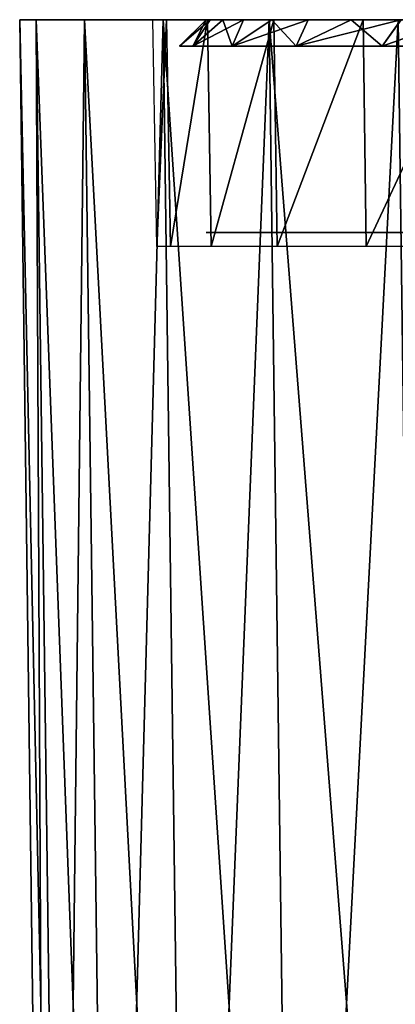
# Model space of a CAD drawing. Header units: millimetres. Extents: x -75 to 75, y -5 to 37.
# Tile 60 of 255: x -75 to -68, y 18 to 37. Entities that reach past the tile are written whole.
import ezdxf

# ---------------------------------------------------------------- set-up
doc = ezdxf.new("R2010")
doc.units = ezdxf.units.MM
doc.header["$LTSCALE"] = 101.851852
for name, color, linetype in [('10', 7, 'CONTINUOUS'), ('2', 7, 'CONTINUOUS'), ('27', 7, 'CONTINUOUS'), ('5', 7, 'CONTINUOUS'), ('79', 7, 'CONTINUOUS'), ('80', 7, 'CONTINUOUS'), ('84', 7, 'CONTINUOUS'), ('87', 7, 'CONTINUOUS'), ('9', 7, 'CONTINUOUS')]:
    doc.layers.add(name, color=color, linetype=linetype)

msp = doc.modelspace()

# ---------------------------------------------------------------- linework, layer by layer
at = {"layer": '10', "color": 251, "linetype": 'Continuous', "true_color": 0x565d62}
for points in [[(-74.208, 0, 91.639), (-74.693, 37, 92.123), (-75, 37, 89.001), (-74.208, 0, 91.639)], [(-74.516, 0, 88.517), (-74.208, 0, 91.639), (-75, 37, 89.001), (-74.516, 0, 88.517)], [(-73.298, 0, 94.64), (-73.782, 37, 95.124), (-74.693, 37, 92.123), (-73.298, 0, 94.64)], [(-74.208, 0, 91.639), (-73.298, 0, 94.64), (-74.693, 37, 92.123), (-74.208, 0, 91.639)], [(-71.819, 0, 97.406), (-72.304, 37, 97.89), (-73.782, 37, 95.124), (-71.819, 0, 97.406)], [(-73.298, 0, 94.64), (-71.819, 0, 97.406), (-73.782, 37, 95.124), (-73.298, 0, 94.64)], [(-69.83, 0, 99.83), (-70.314, 37, 100.314), (-72.304, 37, 97.89), (-69.83, 0, 99.83)], [(-71.819, 0, 97.406), (-69.83, 0, 99.83), (-72.304, 37, 97.89), (-71.819, 0, 97.406)], [(-67.406, 0, 101.819), (-67.89, 37, 102.304), (-70.314, 37, 100.314), (-67.406, 0, 101.819)], [(-69.83, 0, 99.83), (-67.406, 0, 101.819), (-70.314, 37, 100.314), (-69.83, 0, 99.83)]]:
    msp.add_3dface(points, dxfattribs=at)
at = {"layer": '2', "color": 251, "linetype": 'Continuous', "true_color": 0x565d62}
for points in [[(-72.5, 37, -89.001), (-72.241, 37, -91.635), (-75, 37, -89.001), (-72.5, 37, -89.001)], [(-75, 37, -89.001), (-72.241, 37, -91.635), (-74.693, 37, -92.123), (-75, 37, -89.001)], [(-72.5, 37, 88.999), (-72.5, 37, -89.001), (-75, 37, 89.001), (-72.5, 37, 88.999)], [(-74.693, 37, 92.123), (-72.241, 37, 91.633), (-75, 37, 89.001), (-74.693, 37, 92.123)], [(-75, 37, 89.001), (-72.5, 37, -89.001), (-75, 37, -89.001), (-75, 37, 89.001)], [(-72.241, 37, 91.633), (-72.5, 37, 88.999), (-75, 37, 89.001), (-72.241, 37, 91.633)], [(-72.241, 37, -91.635), (-71.472, 37, -94.167), (-74.693, 37, -92.123), (-72.241, 37, -91.635)], [(-73.782, 37, 95.124), (-71.472, 37, 94.165), (-74.693, 37, 92.123), (-73.782, 37, 95.124)], [(-74.693, 37, -92.123), (-71.472, 37, -94.167), (-73.782, 37, -95.124), (-74.693, 37, -92.123)], [(-71.472, 37, 94.165), (-72.241, 37, 91.633), (-74.693, 37, 92.123), (-71.472, 37, 94.165)], [(-72.304, 37, 97.89), (-70.225, 37, 96.5), (-73.782, 37, 95.124), (-72.304, 37, 97.89)], [(-71.472, 37, -94.167), (-70.225, 37, -96.501), (-73.782, 37, -95.124), (-71.472, 37, -94.167)], [(-73.782, 37, -95.124), (-70.225, 37, -96.501), (-72.304, 37, -97.89), (-73.782, 37, -95.124)], [(-70.225, 37, 96.5), (-71.472, 37, 94.165), (-73.782, 37, 95.124), (-70.225, 37, 96.5)], [(-70.225, 37, -96.501), (-68.546, 37, -98.546), (-72.304, 37, -97.89), (-70.225, 37, -96.501)], [(-68.546, 37, 98.546), (-70.225, 37, 96.5), (-72.304, 37, 97.89), (-68.546, 37, 98.546)], [(-70.314, 37, 100.314), (-68.546, 37, 98.546), (-72.304, 37, 97.89), (-70.314, 37, 100.314)], [(-68.546, 37, -98.546), (-66.501, 37, -100.225), (-72.304, 37, -97.89), (-68.546, 37, -98.546)], [(-72.304, 37, -97.89), (-66.501, 37, -100.225), (-70.314, 37, -100.314), (-72.304, 37, -97.89)], [(-67.89, 37, 102.304), (-64.165, 37, 101.472), (-70.314, 37, 100.314), (-67.89, 37, 102.304)], [(-64.165, 37, 101.472), (-66.5, 37, 100.225), (-70.314, 37, 100.314), (-64.165, 37, 101.472)], [(-64.167, 37, -101.472), (-61.635, 37, -102.241), (-70.314, 37, -100.314), (-64.167, 37, -101.472)], [(-70.314, 37, -100.314), (-61.635, 37, -102.241), (-67.89, 37, -102.304), (-70.314, 37, -100.314)], [(-66.5, 37, 100.225), (-68.546, 37, 98.546), (-70.314, 37, 100.314), (-66.5, 37, 100.225)], [(-66.501, 37, -100.225), (-64.167, 37, -101.472), (-70.314, 37, -100.314), (-66.501, 37, -100.225)]]:
    msp.add_3dface(points, dxfattribs=at)
at = {"layer": '27', "color": 251, "linetype": 'Continuous', "true_color": 0x565d62}
for points in [[(-72.5, 37, 88.999), (-72.241, 37, 91.633), (-72.426, 32.741, 88.999), (-72.5, 37, 88.999)], [(-72.426, 32.741, 88.999), (-72.241, 37, 91.633), (-72.168, 32.741, 91.618), (-72.426, 32.741, 88.999)], [(-72.241, 37, 91.633), (-71.472, 37, 94.165), (-72.168, 32.741, 91.618), (-72.241, 37, 91.633)], [(-72.168, 32.741, 91.618), (-71.472, 37, 94.165), (-71.404, 32.741, 94.137), (-72.168, 32.741, 91.618)], [(-71.472, 37, 94.165), (-70.225, 37, 96.5), (-71.404, 32.741, 94.137), (-71.472, 37, 94.165)], [(-71.404, 32.741, 94.137), (-70.225, 37, 96.5), (-70.163, 32.741, 96.458), (-71.404, 32.741, 94.137)], [(-70.225, 37, 96.5), (-68.546, 37, 98.546), (-70.163, 32.741, 96.458), (-70.225, 37, 96.5)], [(-70.163, 32.741, 96.458), (-68.546, 37, 98.546), (-68.493, 32.741, 98.493), (-70.163, 32.741, 96.458)], [(-68.546, 37, 98.546), (-66.5, 37, 100.225), (-68.493, 32.741, 98.493), (-68.546, 37, 98.546)], [(-68.493, 32.741, 98.493), (-66.5, 37, 100.225), (-66.458, 32.741, 100.163), (-68.493, 32.741, 98.493)]]:
    msp.add_3dface(points, dxfattribs=at)
at = {"layer": '5', "color": 251, "linetype": 'Continuous', "true_color": 0x565d62}
for points in [[(-74.516, 0, -88.517), (-74.516, 0, 88.517), (-75, 37, -89.001), (-74.516, 0, -88.517)], [(-74.516, 0, 88.517), (-75, 37, 89.001), (-75, 37, -89.001), (-74.516, 0, 88.517)]]:
    msp.add_3dface(points, dxfattribs=at)
at = {"layer": '79', "color": 250, "linetype": 'Continuous', "true_color": 0x1c1c1c}
for points in [[(-71.421, 37, -90.401), (-71.5, 37, -89.001), (71.421, 37, -90.401), (-71.421, 37, -90.401)], [(71.421, 37, -90.401), (-71.5, 37, -89.001), (71.5, 37, -89.001), (71.421, 37, -90.401)], [(71.5, 37, -89.001), (-71.5, 37, 88.999), (71.5, 37, 89.001), (71.5, 37, -89.001)], [(-71.5, 37, -89.001), (-71.5, 37, 88.999), (71.5, 37, -89.001), (-71.5, 37, -89.001)], [(-71.5, 37, 88.999), (-71.421, 37, 90.398), (71.5, 37, 89.001), (-71.5, 37, 88.999)], [(-71.187, 37, -91.783), (-71.421, 37, -90.401), (71.187, 37, -91.783), (-71.187, 37, -91.783)], [(71.187, 37, -91.783), (-71.421, 37, -90.401), (71.421, 37, -90.401), (71.187, 37, -91.783)], [(71.5, 37, 89.001), (-71.421, 37, 90.398), (71.421, 37, 90.401), (71.5, 37, 89.001)], [(-71.421, 37, 90.398), (-71.187, 37, 91.78), (71.421, 37, 90.401), (-71.421, 37, 90.398)], [(-70.799, 37, -93.129), (-71.187, 37, -91.783), (70.799, 37, -93.129), (-70.799, 37, -93.129)], [(70.799, 37, -93.129), (-71.187, 37, -91.783), (71.187, 37, -91.783), (70.799, 37, -93.129)], [(71.421, 37, 90.401), (-71.187, 37, 91.78), (71.187, 37, 91.783), (71.421, 37, 90.401)], [(-71.187, 37, 91.78), (-70.798, 37, 93.128), (71.187, 37, 91.783), (-71.187, 37, 91.78)], [(-70.262, 37, -94.424), (-70.799, 37, -93.129), (70.262, 37, -94.424), (-70.262, 37, -94.424)], [(70.262, 37, -94.424), (-70.799, 37, -93.129), (70.799, 37, -93.129), (70.262, 37, -94.424)], [(71.187, 37, 91.783), (-70.798, 37, 93.128), (70.799, 37, 93.129), (71.187, 37, 91.783)], [(-70.798, 37, 93.128), (-70.262, 37, 94.423), (70.799, 37, 93.129), (-70.798, 37, 93.128)], [(-69.584, 37, -95.651), (-70.262, 37, -94.424), (69.584, 37, -95.651), (-69.584, 37, -95.651)], [(70.799, 37, 93.129), (-70.262, 37, 94.423), (70.262, 37, 94.424), (70.799, 37, 93.129)], [(69.584, 37, -95.651), (-70.262, 37, -94.424), (70.262, 37, -94.424), (69.584, 37, -95.651)], [(-70.262, 37, 94.423), (-69.584, 37, 95.65), (70.262, 37, 94.424), (-70.262, 37, 94.423)], [(68.773, 37, -96.794), (-69.584, 37, -95.651), (69.584, 37, -95.651), (68.773, 37, -96.794)], [(-68.773, 37, -96.794), (-69.584, 37, -95.651), (68.773, 37, -96.794), (-68.773, 37, -96.794)], [(-69.584, 37, 95.65), (-68.773, 37, 96.793), (69.584, 37, 95.651), (-69.584, 37, 95.65)], [(70.262, 37, 94.424), (-69.584, 37, 95.65), (69.584, 37, 95.651), (70.262, 37, 94.424)], [(67.839, 37, -97.839), (-68.773, 37, -96.794), (68.773, 37, -96.794), (67.839, 37, -97.839)], [(-67.839, 37, -97.839), (-68.773, 37, -96.794), (67.839, 37, -97.839), (-67.839, 37, -97.839)], [(-68.773, 37, 96.793), (-67.838, 37, 97.838), (68.773, 37, 96.794), (-68.773, 37, 96.793)], [(69.584, 37, 95.651), (-68.773, 37, 96.793), (68.773, 37, 96.794), (69.584, 37, 95.651)]]:
    msp.add_3dface(points, dxfattribs=at)
at = {"layer": '80', "color": 251, "linetype": 'Continuous', "true_color": 0x464b4f}
for points in [[(-71.5, 33, -89.001), (-71.187, 33, -91.783), (71.5, 33, -89.001), (-71.5, 33, -89.001)], [(-71.187, 33, 91.78), (-71.5, 33, 88.999), (71.5, 33, 89.001), (-71.187, 33, 91.78)], [(57, 33, -87), (-71.5, 33, -89.001), (71.5, 33, -89.001), (57, 33, -87)], [(57, 33, -87), (-57, 33, -87), (-71.5, 33, -89.001), (57, 33, -87)], [(-71.5, 33, 88.999), (-57, 33, 27), (71.5, 33, 89.001), (-71.5, 33, 88.999)], [(-71.5, 33, -89.001), (-57, 33, 27), (-71.5, 33, 88.999), (-71.5, 33, -89.001)], [(-57, 33, -87), (-57, 33, 27), (-71.5, 33, -89.001), (-57, 33, -87)], [(-71.187, 33, -91.783), (-70.262, 33, -94.424), (71.187, 33, -91.783), (-71.187, 33, -91.783)], [(71.187, 33, 91.783), (-71.187, 33, 91.78), (71.5, 33, 89.001), (71.187, 33, 91.783)], [(-70.262, 33, 94.423), (-71.187, 33, 91.78), (71.187, 33, 91.783), (-70.262, 33, 94.423)], [(71.5, 33, -89.001), (-71.187, 33, -91.783), (71.187, 33, -91.783), (71.5, 33, -89.001)], [(-70.262, 33, -94.424), (-68.773, 33, -96.794), (70.262, 33, -94.424), (-70.262, 33, -94.424)], [(70.262, 33, 94.424), (-70.262, 33, 94.423), (71.187, 33, 91.783), (70.262, 33, 94.424)], [(-68.773, 33, 96.793), (-70.262, 33, 94.423), (70.262, 33, 94.424), (-68.773, 33, 96.793)], [(71.187, 33, -91.783), (-70.262, 33, -94.424), (70.262, 33, -94.424), (71.187, 33, -91.783)], [(-68.773, 33, -96.794), (-66.794, 33, -98.773), (68.773, 33, -96.794), (-68.773, 33, -96.794)], [(70.262, 33, -94.424), (-68.773, 33, -96.794), (68.773, 33, -96.794), (70.262, 33, -94.424)], [(68.773, 33, 96.794), (-68.773, 33, 96.793), (70.262, 33, 94.424), (68.773, 33, 96.794)], [(-66.793, 33, 98.773), (-68.773, 33, 96.793), (68.773, 33, 96.794), (-66.793, 33, 98.773)]]:
    msp.add_3dface(points, dxfattribs=at)
at = {"layer": '84', "color": 250, "linetype": 'Continuous', "true_color": 0x1c1c1c}
for points in [[(-71.5, 37, -89.001), (-71.421, 37, -90.401), (-72, 36.5, -89.001), (-71.5, 37, -89.001)], [(-72, 36.5, -89.001), (-71.421, 37, -90.401), (-71.75, 36.5, -91.537), (-72, 36.5, -89.001)], [(-71.421, 37, -90.401), (-71.187, 37, -91.783), (-71.75, 36.5, -91.537), (-71.421, 37, -90.401)], [(-71.187, 37, -91.783), (-70.799, 37, -93.129), (-71.75, 36.5, -91.537), (-71.187, 37, -91.783)], [(-71.75, 36.5, -91.537), (-70.799, 37, -93.129), (-71.011, 36.5, -93.976), (-71.75, 36.5, -91.537)], [(-70.262, 37, -94.424), (-69.584, 37, -95.651), (-71.011, 36.5, -93.976), (-70.262, 37, -94.424)], [(-71.011, 36.5, -93.976), (-69.584, 37, -95.651), (-69.809, 36.5, -96.223), (-71.011, 36.5, -93.976)], [(-70.799, 37, -93.129), (-70.262, 37, -94.424), (-71.011, 36.5, -93.976), (-70.799, 37, -93.129)], [(-69.584, 37, -95.651), (-68.773, 37, -96.794), (-69.809, 36.5, -96.223), (-69.584, 37, -95.651)], [(-68.773, 37, -96.794), (-67.839, 37, -97.839), (-69.809, 36.5, -96.223), (-68.773, 37, -96.794)], [(-69.809, 36.5, -96.223), (-67.839, 37, -97.839), (-68.193, 36.5, -98.193), (-69.809, 36.5, -96.223)], [(-67.839, 37, -97.839), (-66.794, 37, -98.773), (-68.193, 36.5, -98.193), (-67.839, 37, -97.839)], [(-68.193, 36.5, -98.193), (-66.794, 37, -98.773), (-66.223, 36.5, -99.809), (-68.193, 36.5, -98.193)]]:
    msp.add_3dface(points, dxfattribs=at)
at = {"layer": '87', "color": 250, "linetype": 'Continuous', "true_color": 0x1c1c1c}
for points in [[(-71.75, 36.5, 91.535), (-71.5, 37, 88.999), (-72, 36.5, 88.999), (-71.75, 36.5, 91.535)], [(-71.421, 37, 90.398), (-71.5, 37, 88.999), (-71.75, 36.5, 91.535), (-71.421, 37, 90.398)], [(-71.01, 36.5, 93.974), (-71.187, 37, 91.78), (-71.75, 36.5, 91.535), (-71.01, 36.5, 93.974)], [(-71.187, 37, 91.78), (-71.421, 37, 90.398), (-71.75, 36.5, 91.535), (-71.187, 37, 91.78)], [(-70.798, 37, 93.128), (-71.187, 37, 91.78), (-71.01, 36.5, 93.974), (-70.798, 37, 93.128)], [(-69.809, 36.5, 96.222), (-70.262, 37, 94.423), (-71.01, 36.5, 93.974), (-69.809, 36.5, 96.222)], [(-70.262, 37, 94.423), (-70.798, 37, 93.128), (-71.01, 36.5, 93.974), (-70.262, 37, 94.423)], [(-69.584, 37, 95.65), (-70.262, 37, 94.423), (-69.809, 36.5, 96.222), (-69.584, 37, 95.65)], [(-68.192, 36.5, 98.192), (-68.773, 37, 96.793), (-69.809, 36.5, 96.222), (-68.192, 36.5, 98.192)], [(-68.773, 37, 96.793), (-69.584, 37, 95.65), (-69.809, 36.5, 96.222), (-68.773, 37, 96.793)], [(-67.838, 37, 97.838), (-68.773, 37, 96.793), (-68.192, 36.5, 98.192), (-67.838, 37, 97.838)], [(-66.222, 36.5, 99.809), (-67.838, 37, 97.838), (-68.192, 36.5, 98.192), (-66.222, 36.5, 99.809)]]:
    msp.add_3dface(points, dxfattribs=at)
at = {"layer": '9', "color": 251, "linetype": 'Continuous', "true_color": 0x565d62}
for points in [[(-74.516, 0, -88.517), (-75, 37, -89.001), (-74.693, 37, -92.123), (-74.516, 0, -88.517)], [(-74.208, 0, -91.639), (-74.693, 37, -92.123), (-73.782, 37, -95.124), (-74.208, 0, -91.639)], [(-74.208, 0, -91.639), (-74.516, 0, -88.517), (-74.693, 37, -92.123), (-74.208, 0, -91.639)], [(-73.298, 0, -94.64), (-74.208, 0, -91.639), (-73.782, 37, -95.124), (-73.298, 0, -94.64)], [(-73.298, 0, -94.64), (-73.782, 37, -95.124), (-72.304, 37, -97.89), (-73.298, 0, -94.64)], [(-71.819, 0, -97.406), (-73.298, 0, -94.64), (-72.304, 37, -97.89), (-71.819, 0, -97.406)], [(-71.819, 0, -97.406), (-72.304, 37, -97.89), (-70.314, 37, -100.314), (-71.819, 0, -97.406)], [(-69.83, 0, -99.83), (-71.819, 0, -97.406), (-70.314, 37, -100.314), (-69.83, 0, -99.83)], [(-69.83, 0, -99.83), (-70.314, 37, -100.314), (-67.89, 37, -102.304), (-69.83, 0, -99.83)], [(-67.406, 0, -101.819), (-69.83, 0, -99.83), (-67.89, 37, -102.304), (-67.406, 0, -101.819)]]:
    msp.add_3dface(points, dxfattribs=at)

doc.saveas('drawing.dxf')
